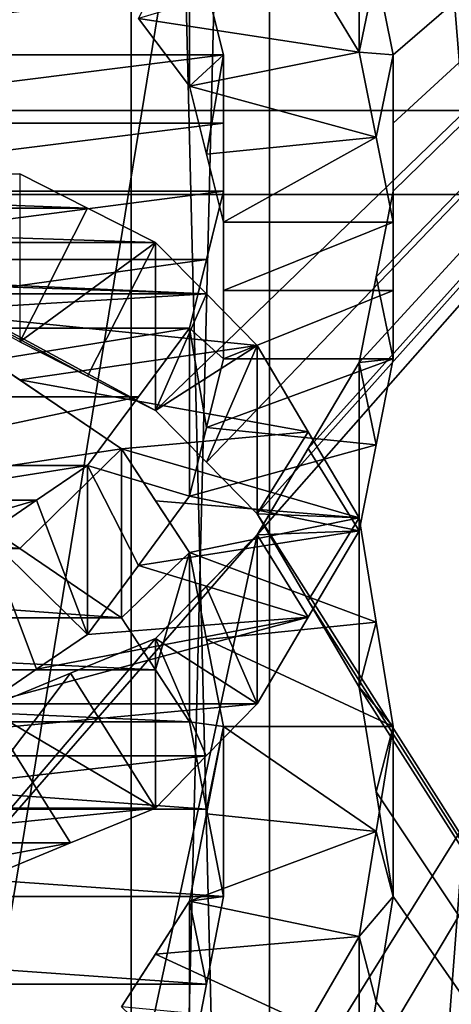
# Model space of a CAD drawing. Header units: millimetres. Extents: x -122 to 122, y -98 to 94.
# Tile 190 of 256: x -68.67 to -67.32, y 7.47 to 10.56. Entities that reach past the tile are written whole.
import ezdxf

# ---------------------------------------------------------------- set-up
doc = ezdxf.new("R2010")
doc.units = ezdxf.units.MM
doc.header["$LTSCALE"] = 26.699852
for name, color, linetype in [('1057', 7, 'CONTINUOUS'), ('1059', 7, 'CONTINUOUS'), ('1071', 7, 'CONTINUOUS'), ('1074', 7, 'CONTINUOUS'), ('1097', 7, 'CONTINUOUS'), ('1098', 7, 'CONTINUOUS'), ('2351', 7, 'CONTINUOUS'), ('2368', 7, 'CONTINUOUS'), ('2676', 7, 'CONTINUOUS'), ('2827', 7, 'CONTINUOUS'), ('2828', 7, 'CONTINUOUS'), ('2829', 7, 'CONTINUOUS'), ('2830', 7, 'CONTINUOUS'), ('2831', 7, 'CONTINUOUS'), ('2832', 7, 'CONTINUOUS'), ('2833', 7, 'CONTINUOUS'), ('2856', 7, 'CONTINUOUS'), ('2857', 7, 'CONTINUOUS'), ('2858', 7, 'CONTINUOUS'), ('2869', 7, 'CONTINUOUS'), ('2870', 7, 'CONTINUOUS'), ('2871', 7, 'CONTINUOUS'), ('2954', 7, 'CONTINUOUS'), ('2955', 7, 'CONTINUOUS'), ('3569', 7, 'CONTINUOUS'), ('3586', 7, 'CONTINUOUS'), ('3800', 7, 'CONTINUOUS'), ('3812', 7, 'CONTINUOUS'), ('3813', 7, 'CONTINUOUS'), ('3814', 7, 'CONTINUOUS'), ('3815', 7, 'CONTINUOUS'), ('3816', 7, 'CONTINUOUS'), ('3817', 7, 'CONTINUOUS'), ('4159', 7, 'CONTINUOUS'), ('4160', 7, 'CONTINUOUS'), ('4161', 7, 'CONTINUOUS'), ('4162', 7, 'CONTINUOUS'), ('4163', 7, 'CONTINUOUS'), ('4172', 7, 'CONTINUOUS'), ('4173', 7, 'CONTINUOUS'), ('4785', 7, 'CONTINUOUS'), ('4786', 7, 'CONTINUOUS'), ('4787', 7, 'CONTINUOUS'), ('4788', 7, 'CONTINUOUS'), ('5674', 7, 'CONTINUOUS'), ('5677', 7, 'CONTINUOUS'), ('967', 7, 'CONTINUOUS'), ('969', 7, 'CONTINUOUS')]:
    doc.layers.add(name, color=color, linetype=linetype)

msp = doc.modelspace()

# ---------------------------------------------------------------- linework, layer by layer
at = {"layer": '1057', "color": 250, "linetype": 'Continuous', "true_color": 0x323232}
for points in [[(-68.3207, 17.625, -30.5274), (-68.3207, 0, -35.25), (-78.9793, 17.625, -30.5274), (-68.3207, 17.625, -30.5274)], [(-78.9793, 17.625, -30.5274), (-68.3207, 0, -35.25), (-78.9793, 0, -35.25), (-78.9793, 17.625, -30.5274)]]:
    msp.add_3dface(points, dxfattribs=at)
at = {"layer": '1059', "color": 250, "linetype": 'Continuous', "true_color": 0x323232}
for points in [[(-68.3207, 0, 35.25), (-68.3207, 17.625, 30.5274), (-78.9793, 0, 35.25), (-68.3207, 0, 35.25)], [(-78.9793, 0, 35.25), (-68.3207, 17.625, 30.5274), (-78.9793, 17.625, 30.5274), (-78.9793, 0, 35.25)]]:
    msp.add_3dface(points, dxfattribs=at)
at = {"layer": '1071', "color": 250, "linetype": 'Continuous', "true_color": 0x323232}
for points in [[(-66.4443, 0, 38), (-66.4443, 19, 32.909), (-67.8877, 0, 35.5), (-66.4443, 0, 38)], [(-67.8877, 0, 35.5), (-66.4443, 19, 32.909), (-67.8877, 17.75, 30.7439), (-67.8877, 0, 35.5)]]:
    msp.add_3dface(points, dxfattribs=at)
at = {"layer": '1074', "color": 250, "linetype": 'Continuous', "true_color": 0x323232}
for points in [[(-66.4443, 19, -32.909), (-66.4443, 0, -38), (-67.8877, 17.75, -30.7439), (-66.4443, 19, -32.909)], [(-67.8877, 17.75, -30.7439), (-66.4443, 0, -38), (-67.8877, 0, -35.5), (-67.8877, 17.75, -30.7439)]]:
    msp.add_3dface(points, dxfattribs=at)
at = {"layer": '1097', "color": 250, "linetype": 'Continuous', "true_color": 0x323232}
for points in [[(-68.3207, 17.625, -30.5274), (-67.8877, 17.75, -30.7439), (-67.8877, 0, -35.5), (-68.3207, 17.625, -30.5274)], [(-68.3207, 0, -35.25), (-68.3207, 17.625, -30.5274), (-67.8877, 0, -35.5), (-68.3207, 0, -35.25)]]:
    msp.add_3dface(points, dxfattribs=at)
at = {"layer": '1098', "color": 250, "linetype": 'Continuous', "true_color": 0x323232}
for points in [[(-68.3207, 17.625, 30.5274), (-68.3207, 0, 35.25), (-67.8877, 17.75, 30.7439), (-68.3207, 17.625, 30.5274)], [(-68.3207, 0, 35.25), (-67.8877, 0, 35.5), (-67.8877, 17.75, 30.7439), (-68.3207, 0, 35.25)]]:
    msp.add_3dface(points, dxfattribs=at)
at = {"layer": '2351', "color": 250, "linetype": 'Continuous', "true_color": 0x323232}
for points in [[(-103.1595, 4.0619, 42.0543), (-103.1595, 21.125, 36.5896), (-36.8405, 4.0619, 42.0543), (-103.1595, 4.0619, 42.0543)], [(-36.8405, 4.0619, 42.0543), (-103.1595, 21.125, 36.5896), (-36.8405, 21.125, 36.5896), (-36.8405, 4.0619, 42.0543)]]:
    msp.add_3dface(points, dxfattribs=at)
at = {"layer": '2368', "color": 250, "linetype": 'Continuous', "true_color": 0x323232}
for points in [[(-63.7701, 13.6709, 46.2728), (-68.5638, 5.9685, 47.8794), (-69.0957, 4.7254, 48.018), (-63.7701, 13.6709, 46.2728)], [(-68.2447, 4.7254, 48.018), (-63.7701, 13.6709, 46.2728), (-69.0957, 4.7254, 48.018), (-68.2447, 4.7254, 48.018)], [(-63.7701, 13.6709, 46.2728), (-67.9255, 8.9469, 47.4132), (-68.5638, 5.9685, 47.8794), (-63.7701, 13.6709, 46.2728)], [(-67.8714, 4.3824, 48.0506), (-63.7701, 13.6709, 46.2728), (-68.2447, 4.7254, 48.018), (-67.8714, 4.3824, 48.0506)], [(-67.9255, 8.9469, 47.4132), (-63.7701, 13.6709, 46.2728), (-67.7662, 9.2173, 47.3614), (-67.9255, 8.9469, 47.4132)], [(-67.5, 4.0399, 48.0806), (-63.7701, 13.6709, 46.2728), (-67.8714, 4.3824, 48.0506), (-67.5, 4.0399, 48.0806)], [(-67.7662, 9.2173, 47.3614), (-63.7701, 13.6709, 46.2728), (-67.6064, 9.4876, 47.308), (-67.7662, 9.2173, 47.3614)], [(-67.6064, 9.4876, 47.308), (-63.7701, 13.6709, 46.2728), (-67.5532, 9.7564, 47.2533), (-67.6064, 9.4876, 47.308)], [(-67.5532, 9.7564, 47.2533), (-63.7701, 13.6709, 46.2728), (-67.5, 10.025, 47.1971), (-67.5532, 9.7564, 47.2533)], [(-67.5, 10.4525, 47.1042), (-63.7701, 13.6709, 46.2728), (-67.5531, 10.7184, 47.0444), (-67.5, 10.4525, 47.1042)], [(-63.7701, 2.4568, 48.1874), (-63.7701, 13.6709, 46.2728), (-67.5, 3.3488, 48.1336), (-63.7701, 2.4568, 48.1874)], [(-67.5, 10.025, 47.1971), (-63.7701, 13.6709, 46.2728), (-67.5, 10.2388, 47.1511), (-67.5, 10.025, 47.1971)], [(-67.5, 10.2388, 47.1511), (-63.7701, 13.6709, 46.2728), (-67.5, 10.4525, 47.1042), (-67.5, 10.2388, 47.1511)], [(-67.5, 3.3488, 48.1336), (-63.7701, 13.6709, 46.2728), (-67.5, 3.6944, 48.1084), (-67.5, 3.3488, 48.1336)], [(-67.5, 3.6944, 48.1084), (-63.7701, 13.6709, 46.2728), (-67.5, 4.0399, 48.0806), (-67.5, 3.6944, 48.1084)], [(-69.6809, 10.6653, 47.0565), (-69.734, 10.4525, 47.1042), (-68.0851, 10.6653, 47.0565), (-69.6809, 10.6653, 47.0565)], [(-68.0851, 10.6653, 47.0565), (-69.734, 10.4525, 47.1042), (-68.0319, 10.4525, 47.1042), (-68.0851, 10.6653, 47.0565)], [(-69.734, 10.4525, 47.1042), (-69.734, 10.2388, 47.1511), (-68.0319, 10.4525, 47.1042), (-69.734, 10.4525, 47.1042)], [(-68.0319, 10.4525, 47.1042), (-69.734, 10.2388, 47.1511), (-68.0319, 10.2388, 47.1511), (-68.0319, 10.4525, 47.1042)], [(-69.734, 10.025, 47.1971), (-68.0319, 10.025, 47.1971), (-68.0319, 10.2388, 47.1511), (-69.734, 10.025, 47.1971)], [(-69.734, 10.2388, 47.1511), (-69.734, 10.025, 47.1971), (-68.0319, 10.2388, 47.1511), (-69.734, 10.2388, 47.1511)], [(-69.6808, 9.8102, 47.2422), (-68.0319, 10.025, 47.1971), (-69.734, 10.025, 47.1971), (-69.6808, 9.8102, 47.2422)], [(-68.0851, 9.8102, 47.2422), (-68.0319, 10.025, 47.1971), (-69.6808, 9.8102, 47.2422), (-68.0851, 9.8102, 47.2422)], [(-69.6277, 9.5953, 47.2863), (-68.0851, 9.8102, 47.2422), (-69.6808, 9.8102, 47.2422), (-69.6277, 9.5953, 47.2863)], [(-68.1383, 9.5953, 47.2863), (-68.0851, 9.8102, 47.2422), (-69.6277, 9.5953, 47.2863), (-68.1383, 9.5953, 47.2863)], [(-69.4679, 9.3795, 47.3296), (-68.1383, 9.5953, 47.2863), (-69.6277, 9.5953, 47.2863), (-69.4679, 9.3795, 47.3296)], [(-68.298, 9.3795, 47.3296), (-68.1383, 9.5953, 47.2863), (-69.4679, 9.3795, 47.3296), (-68.298, 9.3795, 47.3296)], [(-69.3085, 9.1636, 47.3718), (-68.298, 9.3795, 47.3296), (-69.4679, 9.3795, 47.3296), (-69.3085, 9.1636, 47.3718)], [(-68.4574, 9.1636, 47.3718), (-68.298, 9.3795, 47.3296), (-69.3085, 9.1636, 47.3718), (-68.4574, 9.1636, 47.3718)], [(-69.1489, 9.0553, 47.3927), (-68.4574, 9.1636, 47.3718), (-69.3085, 9.1636, 47.3718), (-69.1489, 9.0553, 47.3927)], [(-68.6171, 9.0553, 47.3927), (-68.4574, 9.1636, 47.3718), (-69.1489, 9.0553, 47.3927), (-68.6171, 9.0553, 47.3927)], [(-68.9894, 8.9469, 47.4132), (-68.6171, 9.0553, 47.3927), (-69.1489, 9.0553, 47.3927), (-68.9894, 8.9469, 47.4132)], [(-68.7766, 8.9469, 47.4132), (-68.6171, 9.0553, 47.3927), (-68.9894, 8.9469, 47.4132), (-68.7766, 8.9469, 47.4132)], [(-67.9255, 8.9469, 47.4132), (-68.2447, 8.6209, 47.4736), (-69.888, 6.6918, 47.7837), (-67.9255, 8.9469, 47.4132)], [(-68.5638, 5.9685, 47.8794), (-67.9255, 8.9469, 47.4132), (-69.888, 6.6918, 47.7837), (-68.5638, 5.9685, 47.8794)], [(-68.0853, 8.7839, 47.4437), (-68.2447, 8.6209, 47.4736), (-67.9255, 8.9469, 47.4132), (-68.0853, 8.7839, 47.4437)], [(-68.2447, 8.6209, 47.4736), (-68.5108, 8.512, 47.4933), (-69.888, 6.6918, 47.7837), (-68.2447, 8.6209, 47.4736)], [(-68.7766, 8.4029, 47.5127), (-69.888, 6.6918, 47.7837), (-68.5108, 8.512, 47.4933), (-68.7766, 8.4029, 47.5127)]]:
    msp.add_3dface(points, dxfattribs=at)
at = {"layer": '2676', "color": 250, "linetype": 'Continuous', "true_color": 0x323232}
for points in [[(-67.6064, 10.4611, 46.0774), (-67.7658, 10.7262, 46.0164), (-68.2977, 10.5671, 46.0532), (-67.6064, 10.4611, 46.0774)], [(-67.6064, 10.4611, 46.0774), (-68.2977, 10.5671, 46.0532), (-68.1383, 10.3547, 46.1014), (-67.6064, 10.4611, 46.0774)], [(-67.5531, 10.1945, 46.1371), (-67.6064, 10.4611, 46.0774), (-68.1383, 10.3547, 46.1014), (-67.5531, 10.1945, 46.1371)], [(-67.5531, 10.1945, 46.1371), (-68.1383, 10.3547, 46.1014), (-68.0851, 10.1413, 46.1489), (-67.5531, 10.1945, 46.1371)], [(-67.5531, 10.1945, 46.1371), (-68.0851, 10.1413, 46.1489), (-68.0319, 9.9277, 46.1953), (-67.5531, 10.1945, 46.1371)], [(-67.5, 9.9277, 46.1953), (-67.5531, 10.1945, 46.1371), (-68.0319, 9.9277, 46.1953), (-67.5, 9.9277, 46.1953)], [(-67.5, 9.7133, 46.2408), (-67.5, 9.9277, 46.1953), (-68.0319, 9.7133, 46.2408), (-67.5, 9.7133, 46.2408)], [(-67.5, 9.9277, 46.1953), (-68.0319, 9.9277, 46.1953), (-68.0319, 9.7133, 46.2408), (-67.5, 9.9277, 46.1953)], [(-67.5, 9.4986, 46.2854), (-67.5, 9.7133, 46.2408), (-68.0319, 9.4986, 46.2854), (-67.5, 9.4986, 46.2854)], [(-68.0319, 9.4986, 46.2854), (-67.5, 9.7133, 46.2408), (-68.0319, 9.7133, 46.2408), (-68.0319, 9.4986, 46.2854)], [(-67.5532, 9.2291, 46.3399), (-67.5, 9.4986, 46.2854), (-68.0852, 9.2831, 46.3291), (-67.5532, 9.2291, 46.3399)], [(-67.5, 9.4986, 46.2854), (-68.0319, 9.4986, 46.2854), (-68.0852, 9.2831, 46.3291), (-67.5, 9.4986, 46.2854)], [(-67.5532, 9.2291, 46.3399), (-68.0852, 9.2831, 46.3291), (-68.1383, 9.0674, 46.3718), (-67.5532, 9.2291, 46.3399)], [(-67.6064, 8.9592, 46.3928), (-67.5532, 9.2291, 46.3399), (-68.1383, 9.0674, 46.3718), (-67.6064, 8.9592, 46.3928)], [(-67.6064, 8.9592, 46.3928), (-68.1383, 9.0674, 46.3718), (-68.2981, 8.8507, 46.4137), (-67.6064, 8.9592, 46.3928)], [(-67.7662, 8.6879, 46.4444), (-67.6064, 8.9592, 46.3928), (-68.2981, 8.8507, 46.4137), (-67.7662, 8.6879, 46.4444)], [(-67.7662, 8.6879, 46.4444), (-68.2981, 8.8507, 46.4137), (-68.4574, 8.634, 46.4545), (-67.7662, 8.6879, 46.4444)], [(-67.9255, 8.4164, 46.4944), (-67.7662, 8.6879, 46.4444), (-68.7766, 8.4164, 46.4944), (-67.9255, 8.4164, 46.4944)], [(-67.7662, 8.6879, 46.4444), (-68.6171, 8.5252, 46.4745), (-68.7766, 8.4164, 46.4944), (-67.7662, 8.6879, 46.4444)], [(-67.7662, 8.6879, 46.4444), (-68.4574, 8.634, 46.4545), (-68.6171, 8.5252, 46.4745), (-67.7662, 8.6879, 46.4444)], [(-69.6807, 8.2528, 46.5237), (-68.0853, 8.2528, 46.5237), (-67.9255, 8.4164, 46.4944), (-69.6807, 8.2528, 46.5237)], [(-69.6807, 8.2528, 46.5237), (-67.9255, 8.4164, 46.4944), (-68.7766, 8.4164, 46.4944), (-69.6807, 8.2528, 46.5237)], [(-69.6807, 8.2528, 46.5237), (-69.5213, 8.0891, 46.5524), (-68.0853, 8.2528, 46.5237), (-69.6807, 8.2528, 46.5237)], [(-69.5213, 8.0891, 46.5524), (-68.2447, 8.0891, 46.5524), (-68.0853, 8.2528, 46.5237), (-69.5213, 8.0891, 46.5524)], [(-69.5213, 8.0891, 46.5524), (-69.3084, 7.9797, 46.5713), (-68.2447, 8.0891, 46.5524), (-69.5213, 8.0891, 46.5524)], [(-69.3084, 7.9797, 46.5713), (-68.5108, 7.9797, 46.5713), (-68.2447, 8.0891, 46.5524), (-69.3084, 7.9797, 46.5713)], [(-69.3084, 7.9797, 46.5713), (-69.0957, 7.8702, 46.5899), (-68.5108, 7.9797, 46.5713), (-69.3084, 7.9797, 46.5713)], [(-69.0957, 7.8702, 46.5899), (-68.7766, 7.8702, 46.5899), (-68.5108, 7.9797, 46.5713), (-69.0957, 7.8702, 46.5899)]]:
    msp.add_3dface(points, dxfattribs=at)
at = {"layer": '2827', "color": 250, "linetype": 'Continuous', "true_color": 0x323232}
for points in [[(-68.5108, 8.512, 47.4933), (-68.2447, 8.6209, 47.4736), (-68.2447, 8.0891, 46.5524), (-68.5108, 8.512, 47.4933)], [(-68.7766, 8.4029, 47.5127), (-68.5108, 8.512, 47.4933), (-68.2447, 8.0891, 46.5524), (-68.7766, 8.4029, 47.5127)], [(-68.7766, 7.8702, 46.5899), (-68.7766, 8.4029, 47.5127), (-68.5108, 7.9797, 46.5713), (-68.7766, 7.8702, 46.5899)], [(-68.5108, 7.9797, 46.5713), (-68.7766, 8.4029, 47.5127), (-68.2447, 8.0891, 46.5524), (-68.5108, 7.9797, 46.5713)]]:
    msp.add_3dface(points, dxfattribs=at)
at = {"layer": '2828', "color": 250, "linetype": 'Continuous', "true_color": 0x323232}
for points in [[(-68.0853, 8.7839, 47.4437), (-67.9255, 8.9469, 47.4132), (-67.9255, 8.4164, 46.4944), (-68.0853, 8.7839, 47.4437)], [(-68.2447, 8.6209, 47.4736), (-68.0853, 8.7839, 47.4437), (-67.9255, 8.4164, 46.4944), (-68.2447, 8.6209, 47.4736)], [(-68.2447, 8.0891, 46.5524), (-68.2447, 8.6209, 47.4736), (-68.0853, 8.2528, 46.5237), (-68.2447, 8.0891, 46.5524)], [(-68.0853, 8.2528, 46.5237), (-68.2447, 8.6209, 47.4736), (-67.9255, 8.4164, 46.4944), (-68.0853, 8.2528, 46.5237)]]:
    msp.add_3dface(points, dxfattribs=at)
at = {"layer": '2829', "color": 250, "linetype": 'Continuous', "true_color": 0x323232}
for points in [[(-67.7662, 9.2173, 47.3614), (-67.6064, 9.4876, 47.308), (-67.6064, 8.9592, 46.3928), (-67.7662, 9.2173, 47.3614)], [(-67.9255, 8.9469, 47.4132), (-67.7662, 9.2173, 47.3614), (-67.6064, 8.9592, 46.3928), (-67.9255, 8.9469, 47.4132)], [(-67.7662, 8.6879, 46.4444), (-67.9255, 8.9469, 47.4132), (-67.6064, 8.9592, 46.3928), (-67.7662, 8.6879, 46.4444)], [(-67.9255, 8.4164, 46.4944), (-67.9255, 8.9469, 47.4132), (-67.7662, 8.6879, 46.4444), (-67.9255, 8.4164, 46.4944)]]:
    msp.add_3dface(points, dxfattribs=at)
at = {"layer": '2830', "color": 250, "linetype": 'Continuous', "true_color": 0x323232}
for points in [[(-67.5532, 9.7564, 47.2533), (-67.5, 10.025, 47.1971), (-67.5, 9.4986, 46.2854), (-67.5532, 9.7564, 47.2533)], [(-67.6064, 9.4876, 47.308), (-67.5532, 9.7564, 47.2533), (-67.5, 9.4986, 46.2854), (-67.6064, 9.4876, 47.308)], [(-67.5532, 9.2291, 46.3399), (-67.6064, 9.4876, 47.308), (-67.5, 9.4986, 46.2854), (-67.5532, 9.2291, 46.3399)], [(-67.6064, 8.9592, 46.3928), (-67.6064, 9.4876, 47.308), (-67.5532, 9.2291, 46.3399), (-67.6064, 8.9592, 46.3928)]]:
    msp.add_3dface(points, dxfattribs=at)
at = {"layer": '2831', "color": 250, "linetype": 'Continuous', "true_color": 0x323232}
for points in [[(-67.5, 10.2388, 47.1511), (-67.5, 10.4525, 47.1042), (-67.5, 9.9277, 46.1953), (-67.5, 10.2388, 47.1511)], [(-67.5, 10.025, 47.1971), (-67.5, 10.2388, 47.1511), (-67.5, 9.9277, 46.1953), (-67.5, 10.025, 47.1971)], [(-67.5, 9.4986, 46.2854), (-67.5, 10.025, 47.1971), (-67.5, 9.7133, 46.2408), (-67.5, 9.4986, 46.2854)], [(-67.5, 9.7133, 46.2408), (-67.5, 10.025, 47.1971), (-67.5, 9.9277, 46.1953), (-67.5, 9.7133, 46.2408)]]:
    msp.add_3dface(points, dxfattribs=at)
at = {"layer": '2832', "color": 250, "linetype": 'Continuous', "true_color": 0x323232}
for points in [[(-67.5531, 10.7184, 47.0444), (-67.6064, 10.984, 46.9831), (-67.6064, 10.4611, 46.0774), (-67.5531, 10.7184, 47.0444)], [(-67.5, 10.4525, 47.1042), (-67.5531, 10.7184, 47.0444), (-67.6064, 10.4611, 46.0774), (-67.5, 10.4525, 47.1042)], [(-67.5531, 10.1945, 46.1371), (-67.5, 10.4525, 47.1042), (-67.6064, 10.4611, 46.0774), (-67.5531, 10.1945, 46.1371)], [(-67.5, 9.9277, 46.1953), (-67.5, 10.4525, 47.1042), (-67.5531, 10.1945, 46.1371), (-67.5, 9.9277, 46.1953)]]:
    msp.add_3dface(points, dxfattribs=at)
at = {"layer": '2833', "color": 250, "linetype": 'Continuous', "true_color": 0x323232}
msp.add_3dface([(-67.6064, 10.4611, 46.0774), (-67.6064, 10.984, 46.9831), (-67.7658, 10.7262, 46.0164), (-67.6064, 10.4611, 46.0774)], dxfattribs=at)
at = {"layer": '2856', "color": 250, "linetype": 'Continuous', "true_color": 0x323232}
for points in [[(-68.0319, 10.025, 47.1971), (-68.0851, 9.8102, 47.2422), (-68.1383, 9.5953, 47.2863), (-68.0319, 10.025, 47.1971)], [(-68.0319, 10.025, 47.1971), (-68.1383, 9.5953, 47.2863), (-68.0319, 9.4986, 46.2854), (-68.0319, 10.025, 47.1971)], [(-68.0319, 9.4986, 46.2854), (-68.1383, 9.5953, 47.2863), (-68.0852, 9.2831, 46.3291), (-68.0319, 9.4986, 46.2854)], [(-68.0852, 9.2831, 46.3291), (-68.1383, 9.5953, 47.2863), (-68.1383, 9.0674, 46.3718), (-68.0852, 9.2831, 46.3291)]]:
    msp.add_3dface(points, dxfattribs=at)
at = {"layer": '2857', "color": 250, "linetype": 'Continuous', "true_color": 0x323232}
for points in [[(-68.1383, 9.5953, 47.2863), (-68.298, 9.3795, 47.3296), (-68.4574, 9.1636, 47.3718), (-68.1383, 9.5953, 47.2863)], [(-68.1383, 9.5953, 47.2863), (-68.4574, 9.1636, 47.3718), (-68.1383, 9.0674, 46.3718), (-68.1383, 9.5953, 47.2863)], [(-68.1383, 9.0674, 46.3718), (-68.4574, 9.1636, 47.3718), (-68.2981, 8.8507, 46.4137), (-68.1383, 9.0674, 46.3718)], [(-68.2981, 8.8507, 46.4137), (-68.4574, 9.1636, 47.3718), (-68.4574, 8.634, 46.4545), (-68.2981, 8.8507, 46.4137)]]:
    msp.add_3dface(points, dxfattribs=at)
at = {"layer": '2858', "color": 250, "linetype": 'Continuous', "true_color": 0x323232}
for points in [[(-68.4574, 9.1636, 47.3718), (-68.6171, 9.0553, 47.3927), (-68.4574, 8.634, 46.4545), (-68.4574, 9.1636, 47.3718)], [(-68.7766, 8.9469, 47.4132), (-68.4574, 8.634, 46.4545), (-68.6171, 9.0553, 47.3927), (-68.7766, 8.9469, 47.4132)], [(-68.4574, 8.634, 46.4545), (-68.7766, 8.9469, 47.4132), (-68.6171, 8.5252, 46.4745), (-68.4574, 8.634, 46.4545)], [(-68.6171, 8.5252, 46.4745), (-68.7766, 8.9469, 47.4132), (-68.7766, 8.4164, 46.4944), (-68.6171, 8.5252, 46.4745)]]:
    msp.add_3dface(points, dxfattribs=at)
at = {"layer": '2869', "color": 250, "linetype": 'Continuous', "true_color": 0x323232}
msp.add_3dface([(-68.2977, 10.5671, 46.0532), (-68.1383, 10.8779, 47.0078), (-68.1383, 10.3547, 46.1014), (-68.2977, 10.5671, 46.0532)], dxfattribs=at)
at = {"layer": '2870', "color": 250, "linetype": 'Continuous', "true_color": 0x323232}
for points in [[(-68.1383, 10.8779, 47.0078), (-68.0851, 10.6653, 47.0565), (-68.0319, 10.4525, 47.1042), (-68.1383, 10.8779, 47.0078)], [(-68.1383, 10.8779, 47.0078), (-68.0319, 10.4525, 47.1042), (-68.1383, 10.3547, 46.1014), (-68.1383, 10.8779, 47.0078)], [(-68.1383, 10.3547, 46.1014), (-68.0319, 10.4525, 47.1042), (-68.0851, 10.1413, 46.1489), (-68.1383, 10.3547, 46.1014)], [(-68.0851, 10.1413, 46.1489), (-68.0319, 10.4525, 47.1042), (-68.0319, 9.9277, 46.1953), (-68.0851, 10.1413, 46.1489)]]:
    msp.add_3dface(points, dxfattribs=at)
at = {"layer": '2871', "color": 250, "linetype": 'Continuous', "true_color": 0x323232}
for points in [[(-68.0319, 10.025, 47.1971), (-68.0319, 10.4525, 47.1042), (-68.0319, 10.2388, 47.1511), (-68.0319, 10.025, 47.1971)], [(-68.0319, 10.4525, 47.1042), (-68.0319, 10.025, 47.1971), (-68.0319, 9.9277, 46.1953), (-68.0319, 10.4525, 47.1042)], [(-68.0319, 10.025, 47.1971), (-68.0319, 9.4986, 46.2854), (-68.0319, 9.7133, 46.2408), (-68.0319, 10.025, 47.1971)], [(-68.0319, 9.9277, 46.1953), (-68.0319, 10.025, 47.1971), (-68.0319, 9.7133, 46.2408), (-68.0319, 9.9277, 46.1953)]]:
    msp.add_3dface(points, dxfattribs=at)
at = {"layer": '2954', "color": 250, "linetype": 'Continuous', "true_color": 0x323232}
for points in [[(-31.5, 14.6011, 44.9374), (-108.5, -4.939, 46.9912), (-31.5, -4.939, 46.9912), (-31.5, 14.6011, 44.9374)], [(-108.5, 14.6011, 44.9374), (-108.5, -4.939, 46.9912), (-31.5, 14.6011, 44.9374), (-108.5, 14.6011, 44.9374)]]:
    msp.add_3dface(points, dxfattribs=at)
at = {"layer": '2955', "color": 250, "linetype": 'Continuous', "true_color": 0x323232}
for points in [[(-108.5, 15.2191, 46.8395), (-108.5, -5.148, 48.9802), (-31.5, 15.2191, 46.8395), (-108.5, 15.2191, 46.8395)], [(-31.5, 15.2191, 46.8395), (-108.5, -5.148, 48.9802), (-31.5, -5.148, 48.9802), (-31.5, 15.2191, 46.8395)]]:
    msp.add_3dface(points, dxfattribs=at)
at = {"layer": '3569', "color": 250, "linetype": 'Continuous', "true_color": 0x323232}
for points in [[(-103.1595, 21.125, -36.5896), (-103.1595, 4.0619, -42.0543), (-36.8405, 21.125, -36.5896), (-103.1595, 21.125, -36.5896)], [(-36.8405, 21.125, -36.5896), (-103.1595, 4.0619, -42.0543), (-36.8405, 4.0619, -42.0543), (-36.8405, 21.125, -36.5896)]]:
    msp.add_3dface(points, dxfattribs=at)
at = {"layer": '3586', "color": 250, "linetype": 'Continuous', "true_color": 0x323232}
for points in [[(-76.2299, 13.6709, -46.2728), (-63.7701, 13.6709, -46.2728), (-68.2447, 9.3366, -47.3381), (-76.2299, 13.6709, -46.2728)], [(-68.6702, 9.5523, -47.295), (-76.2299, 13.6709, -46.2728), (-68.4573, 9.4444, -47.3167), (-68.6702, 9.5523, -47.295)], [(-68.4573, 9.4444, -47.3167), (-76.2299, 13.6709, -46.2728), (-68.2447, 9.3366, -47.3381), (-68.4573, 9.4444, -47.3167)], [(-68.2447, 9.3366, -47.3381), (-63.7701, 13.6709, -46.2728), (-68.085, 9.1743, -47.3698), (-68.2447, 9.3366, -47.3381)], [(-68.085, 9.1743, -47.3698), (-63.7701, 13.6709, -46.2728), (-67.9255, 9.012, -47.4009), (-68.085, 9.1743, -47.3698)], [(-63.7701, 13.6709, -46.2728), (-63.7701, 2.4568, -48.1874), (-67.9255, 9.012, -47.4009), (-63.7701, 13.6709, -46.2728)], [(-71.0106, 9.1203, -47.3802), (-68.6699, 8.9033, -47.4214), (-71.3301, 8.9033, -47.4214), (-71.0106, 9.1203, -47.3802)], [(-68.9894, 9.1203, -47.3802), (-68.6699, 8.9033, -47.4214), (-71.0106, 9.1203, -47.3802), (-68.9894, 9.1203, -47.3802)], [(-67.9255, 9.012, -47.4009), (-63.7701, 2.4568, -48.1874), (-67.7657, 8.7403, -47.4518), (-67.9255, 9.012, -47.4009)], [(-71.3301, 8.9033, -47.4214), (-68.3511, 8.6862, -47.4617), (-71.6489, 8.6862, -47.4617), (-71.3301, 8.9033, -47.4214)], [(-68.6699, 8.9033, -47.4214), (-68.3511, 8.6862, -47.4617), (-71.3301, 8.9033, -47.4214), (-68.6699, 8.9033, -47.4214)], [(-67.7657, 8.7403, -47.4518), (-63.7701, 2.4568, -48.1874), (-67.6064, 8.4684, -47.501), (-67.7657, 8.7403, -47.4518)], [(-71.6489, 8.6862, -47.4617), (-68.2446, 8.5228, -47.4913), (-71.7554, 8.5228, -47.4913), (-71.6489, 8.6862, -47.4617)], [(-68.3511, 8.6862, -47.4617), (-68.2446, 8.5228, -47.4913), (-71.6489, 8.6862, -47.4617), (-68.3511, 8.6862, -47.4617)], [(-71.7554, 8.5228, -47.4913), (-68.1383, 8.3593, -47.5204), (-71.8617, 8.3593, -47.5204), (-71.7554, 8.5228, -47.4913)], [(-68.2446, 8.5228, -47.4913), (-68.1383, 8.3593, -47.5204), (-71.7554, 8.5228, -47.4913), (-68.2446, 8.5228, -47.4913)], [(-67.6064, 8.4684, -47.501), (-63.7701, 2.4568, -48.1874), (-67.5531, 8.1402, -47.5584), (-67.6064, 8.4684, -47.501)], [(-71.8617, 8.3593, -47.5204), (-68.085, 8.0856, -47.5677), (-71.915, 8.0856, -47.5677), (-71.8617, 8.3593, -47.5204)], [(-68.1383, 8.3593, -47.5204), (-68.085, 8.0856, -47.5677), (-71.8617, 8.3593, -47.5204), (-68.1383, 8.3593, -47.5204)], [(-67.5531, 8.1402, -47.5584), (-63.7701, 2.4568, -48.1874), (-67.5, 7.8116, -47.6135), (-67.5531, 8.1402, -47.5584)], [(-71.915, 8.0856, -47.5677), (-68.0319, 7.8116, -47.6135), (-71.9681, 7.8116, -47.6135), (-71.915, 8.0856, -47.5677)], [(-68.085, 8.0856, -47.5677), (-68.0319, 7.8116, -47.6135), (-71.915, 8.0856, -47.5677), (-68.085, 8.0856, -47.5677)], [(-68.0319, 7.8116, -47.6135), (-68.0852, 7.5362, -47.6578), (-71.9681, 7.8116, -47.6135), (-68.0319, 7.8116, -47.6135)], [(-71.9681, 7.8116, -47.6135), (-68.0852, 7.5362, -47.6578), (-71.9148, 7.5362, -47.6578), (-71.9681, 7.8116, -47.6135)], [(-67.5, 7.8116, -47.6135), (-63.7701, 2.4568, -48.1874), (-67.5533, 7.4809, -47.6665), (-67.5, 7.8116, -47.6135)], [(-68.0852, 7.5362, -47.6578), (-68.1383, 7.2605, -47.7006), (-71.9148, 7.5362, -47.6578), (-68.0852, 7.5362, -47.6578)], [(-71.9148, 7.5362, -47.6578), (-68.1383, 7.2605, -47.7006), (-71.8617, 7.2605, -47.7006), (-71.9148, 7.5362, -47.6578)], [(-67.5533, 7.4809, -47.6665), (-63.7701, 2.4568, -48.1874), (-67.6064, 7.1499, -47.7173), (-67.5533, 7.4809, -47.6665)]]:
    msp.add_3dface(points, dxfattribs=at)
at = {"layer": '3800', "color": 250, "linetype": 'Continuous', "true_color": 0x323232}
for points in [[(-71.3298, 10.0792, -48.2076), (-68.4573, 9.9717, -48.2299), (-71.5427, 9.9717, -48.2299), (-71.3298, 10.0792, -48.2076)], [(-68.6702, 10.0792, -48.2076), (-68.4573, 9.9717, -48.2299), (-71.3298, 10.0792, -48.2076), (-68.6702, 10.0792, -48.2076)], [(-71.5427, 9.9717, -48.2299), (-68.2447, 9.8642, -48.252), (-71.7553, 9.8642, -48.252), (-71.5427, 9.9717, -48.2299)], [(-68.4573, 9.9717, -48.2299), (-68.2447, 9.8642, -48.252), (-71.5427, 9.9717, -48.2299), (-68.4573, 9.9717, -48.2299)], [(-68.2447, 9.8642, -48.252), (-68.085, 9.7026, -48.2848), (-71.7553, 9.8642, -48.252), (-68.2447, 9.8642, -48.252)], [(-71.7553, 9.8642, -48.252), (-68.085, 9.7026, -48.2848), (-69.6277, 9.7566, -48.2739), (-71.7553, 9.8642, -48.252)], [(-69.6277, 9.7566, -48.2739), (-68.085, 9.7026, -48.2848), (-69.3084, 9.7027, -48.2848), (-69.6277, 9.7566, -48.2739)], [(-69.3084, 9.7027, -48.2848), (-68.085, 9.7026, -48.2848), (-68.9894, 9.6488, -48.2956), (-69.3084, 9.7027, -48.2848)], [(-68.085, 9.7026, -48.2848), (-67.9255, 9.5409, -48.317), (-68.9894, 9.6488, -48.2956), (-68.085, 9.7026, -48.2848)], [(-68.9894, 9.6488, -48.2956), (-67.9255, 9.5409, -48.317), (-68.6699, 9.4327, -48.3383), (-68.9894, 9.6488, -48.2956)], [(-67.9255, 9.5409, -48.317), (-67.7658, 9.2702, -48.3697), (-68.6699, 9.4327, -48.3383), (-67.9255, 9.5409, -48.317)], [(-68.6699, 9.4327, -48.3383), (-67.7658, 9.2702, -48.3697), (-68.3511, 9.2164, -48.38), (-68.6699, 9.4327, -48.3383)], [(-67.7658, 9.2702, -48.3697), (-67.6064, 8.9994, -48.4208), (-68.3511, 9.2164, -48.38), (-67.7658, 9.2702, -48.3697)], [(-68.3511, 9.2164, -48.38), (-67.6064, 8.9994, -48.4208), (-68.2446, 9.0536, -48.4107), (-68.3511, 9.2164, -48.38)], [(-68.2446, 9.0536, -48.4107), (-67.6064, 8.9994, -48.4208), (-68.1383, 8.8907, -48.4409), (-68.2446, 9.0536, -48.4107)], [(-67.6064, 8.9994, -48.4208), (-67.5531, 8.6725, -48.4804), (-68.1383, 8.8907, -48.4409), (-67.6064, 8.9994, -48.4208)], [(-68.1383, 8.8907, -48.4409), (-67.5531, 8.6725, -48.4804), (-68.085, 8.6181, -48.4901), (-68.1383, 8.8907, -48.4409)], [(-67.5531, 8.6725, -48.4804), (-67.5, 8.3453, -48.5378), (-68.085, 8.6181, -48.4901), (-67.5531, 8.6725, -48.4804)], [(-68.085, 8.6181, -48.4901), (-67.5, 8.3453, -48.5378), (-68.0319, 8.3453, -48.5378), (-68.085, 8.6181, -48.4901)], [(-68.0319, 8.3453, -48.5378), (-67.5533, 8.016, -48.5933), (-68.0852, 8.071, -48.5842), (-68.0319, 8.3453, -48.5378)], [(-67.5, 8.3453, -48.5378), (-67.5533, 8.016, -48.5933), (-68.0319, 8.3453, -48.5378), (-67.5, 8.3453, -48.5378)], [(-68.0852, 8.071, -48.5842), (-67.5533, 8.016, -48.5933), (-68.1383, 7.7965, -48.629), (-68.0852, 8.071, -48.5842)], [(-67.5533, 8.016, -48.5933), (-67.6064, 7.6864, -48.6465), (-68.1383, 7.7965, -48.629), (-67.5533, 8.016, -48.5933)], [(-68.1383, 7.7965, -48.629), (-67.6064, 7.6864, -48.6465), (-68.2448, 7.6311, -48.6552), (-68.1383, 7.7965, -48.629)], [(-67.6064, 7.6864, -48.6465), (-67.7662, 7.41, -48.6894), (-68.2448, 7.6311, -48.6552), (-67.6064, 7.6864, -48.6465)], [(-68.2448, 7.6311, -48.6552), (-67.7662, 7.41, -48.6894), (-68.3511, 7.4656, -48.6809), (-68.2448, 7.6311, -48.6552)]]:
    msp.add_3dface(points, dxfattribs=at)
at = {"layer": '3812', "color": 250, "linetype": 'Continuous', "true_color": 0x323232}
msp.add_3dface([(-67.6064, 7.1499, -47.7173), (-67.7662, 7.41, -48.6894), (-67.6064, 7.6864, -48.6465), (-67.6064, 7.1499, -47.7173)], dxfattribs=at)
at = {"layer": '3813', "color": 250, "linetype": 'Continuous', "true_color": 0x323232}
for points in [[(-67.5, 7.8116, -47.6135), (-67.5533, 8.016, -48.5933), (-67.5, 8.3453, -48.5378), (-67.5, 7.8116, -47.6135)], [(-67.5, 7.8116, -47.6135), (-67.6064, 7.6864, -48.6465), (-67.5533, 8.016, -48.5933), (-67.5, 7.8116, -47.6135)], [(-67.5, 7.8116, -47.6135), (-67.5533, 7.4809, -47.6665), (-67.6064, 7.6864, -48.6465), (-67.5, 7.8116, -47.6135)], [(-67.5533, 7.4809, -47.6665), (-67.6064, 7.1499, -47.7173), (-67.6064, 7.6864, -48.6465), (-67.5533, 7.4809, -47.6665)]]:
    msp.add_3dface(points, dxfattribs=at)
at = {"layer": '3814', "color": 250, "linetype": 'Continuous', "true_color": 0x323232}
for points in [[(-67.6064, 8.4684, -47.501), (-67.5531, 8.6725, -48.4804), (-67.6064, 8.9994, -48.4208), (-67.6064, 8.4684, -47.501)], [(-67.6064, 8.4684, -47.501), (-67.5, 8.3453, -48.5378), (-67.5531, 8.6725, -48.4804), (-67.6064, 8.4684, -47.501)], [(-67.6064, 8.4684, -47.501), (-67.5531, 8.1402, -47.5584), (-67.5, 8.3453, -48.5378), (-67.6064, 8.4684, -47.501)], [(-67.5531, 8.1402, -47.5584), (-67.5, 7.8116, -47.6135), (-67.5, 8.3453, -48.5378), (-67.5531, 8.1402, -47.5584)]]:
    msp.add_3dface(points, dxfattribs=at)
at = {"layer": '3815', "color": 250, "linetype": 'Continuous', "true_color": 0x323232}
for points in [[(-67.9255, 9.012, -47.4009), (-67.7658, 9.2702, -48.3697), (-67.9255, 9.5409, -48.317), (-67.9255, 9.012, -47.4009)], [(-67.9255, 9.012, -47.4009), (-67.6064, 8.9994, -48.4208), (-67.7658, 9.2702, -48.3697), (-67.9255, 9.012, -47.4009)], [(-67.9255, 9.012, -47.4009), (-67.7657, 8.7403, -47.4518), (-67.6064, 8.9994, -48.4208), (-67.9255, 9.012, -47.4009)], [(-67.7657, 8.7403, -47.4518), (-67.6064, 8.4684, -47.501), (-67.6064, 8.9994, -48.4208), (-67.7657, 8.7403, -47.4518)]]:
    msp.add_3dface(points, dxfattribs=at)
at = {"layer": '3816', "color": 250, "linetype": 'Continuous', "true_color": 0x323232}
for points in [[(-68.2447, 9.3366, -47.3381), (-68.085, 9.7026, -48.2848), (-68.2447, 9.8642, -48.252), (-68.2447, 9.3366, -47.3381)], [(-68.2447, 9.3366, -47.3381), (-67.9255, 9.5409, -48.317), (-68.085, 9.7026, -48.2848), (-68.2447, 9.3366, -47.3381)], [(-68.2447, 9.3366, -47.3381), (-68.085, 9.1743, -47.3698), (-67.9255, 9.5409, -48.317), (-68.2447, 9.3366, -47.3381)], [(-68.085, 9.1743, -47.3698), (-67.9255, 9.012, -47.4009), (-67.9255, 9.5409, -48.317), (-68.085, 9.1743, -47.3698)]]:
    msp.add_3dface(points, dxfattribs=at)
at = {"layer": '3817', "color": 250, "linetype": 'Continuous', "true_color": 0x323232}
for points in [[(-68.6702, 9.5523, -47.295), (-68.4573, 9.9717, -48.2299), (-68.6702, 10.0792, -48.2076), (-68.6702, 9.5523, -47.295)], [(-68.6702, 9.5523, -47.295), (-68.2447, 9.8642, -48.252), (-68.4573, 9.9717, -48.2299), (-68.6702, 9.5523, -47.295)], [(-68.6702, 9.5523, -47.295), (-68.4573, 9.4444, -47.3167), (-68.2447, 9.8642, -48.252), (-68.6702, 9.5523, -47.295)], [(-68.4573, 9.4444, -47.3167), (-68.2447, 9.3366, -47.3381), (-68.2447, 9.8642, -48.252), (-68.4573, 9.4444, -47.3167)]]:
    msp.add_3dface(points, dxfattribs=at)
at = {"layer": '4159', "color": 250, "linetype": 'Continuous', "true_color": 0x323232}
for points in [[(-68.1383, 7.2605, -47.7006), (-68.1383, 7.7965, -48.629), (-68.3511, 7.4656, -48.6809), (-68.1383, 7.2605, -47.7006)], [(-68.1383, 7.7965, -48.629), (-68.2448, 7.6311, -48.6552), (-68.3511, 7.4656, -48.6809), (-68.1383, 7.7965, -48.629)]]:
    msp.add_3dface(points, dxfattribs=at)
at = {"layer": '4160', "color": 250, "linetype": 'Continuous', "true_color": 0x323232}
for points in [[(-68.0319, 7.8116, -47.6135), (-68.0319, 8.3453, -48.5378), (-68.1383, 7.7965, -48.629), (-68.0319, 7.8116, -47.6135)], [(-68.0319, 8.3453, -48.5378), (-68.0852, 8.071, -48.5842), (-68.1383, 7.7965, -48.629), (-68.0319, 8.3453, -48.5378)], [(-68.0852, 7.5362, -47.6578), (-68.0319, 7.8116, -47.6135), (-68.1383, 7.7965, -48.629), (-68.0852, 7.5362, -47.6578)], [(-68.1383, 7.2605, -47.7006), (-68.0852, 7.5362, -47.6578), (-68.1383, 7.7965, -48.629), (-68.1383, 7.2605, -47.7006)]]:
    msp.add_3dface(points, dxfattribs=at)
at = {"layer": '4161', "color": 250, "linetype": 'Continuous', "true_color": 0x323232}
for points in [[(-68.1383, 8.3593, -47.5204), (-68.1383, 8.8907, -48.4409), (-68.0319, 8.3453, -48.5378), (-68.1383, 8.3593, -47.5204)], [(-68.1383, 8.8907, -48.4409), (-68.085, 8.6181, -48.4901), (-68.0319, 8.3453, -48.5378), (-68.1383, 8.8907, -48.4409)], [(-68.085, 8.0856, -47.5677), (-68.1383, 8.3593, -47.5204), (-68.0319, 8.3453, -48.5378), (-68.085, 8.0856, -47.5677)], [(-68.0319, 7.8116, -47.6135), (-68.085, 8.0856, -47.5677), (-68.0319, 8.3453, -48.5378), (-68.0319, 7.8116, -47.6135)]]:
    msp.add_3dface(points, dxfattribs=at)
at = {"layer": '4162', "color": 250, "linetype": 'Continuous', "true_color": 0x323232}
for points in [[(-68.3511, 8.6862, -47.4617), (-68.3511, 9.2164, -48.38), (-68.1383, 8.8907, -48.4409), (-68.3511, 8.6862, -47.4617)], [(-68.3511, 9.2164, -48.38), (-68.2446, 9.0536, -48.4107), (-68.1383, 8.8907, -48.4409), (-68.3511, 9.2164, -48.38)], [(-68.2446, 8.5228, -47.4913), (-68.3511, 8.6862, -47.4617), (-68.1383, 8.8907, -48.4409), (-68.2446, 8.5228, -47.4913)], [(-68.1383, 8.3593, -47.5204), (-68.2446, 8.5228, -47.4913), (-68.1383, 8.8907, -48.4409), (-68.1383, 8.3593, -47.5204)]]:
    msp.add_3dface(points, dxfattribs=at)
at = {"layer": '4163', "color": 250, "linetype": 'Continuous', "true_color": 0x323232}
for points in [[(-68.9894, 9.1203, -47.3802), (-68.9894, 9.6488, -48.2956), (-68.3511, 9.2164, -48.38), (-68.9894, 9.1203, -47.3802)], [(-68.9894, 9.6488, -48.2956), (-68.6699, 9.4327, -48.3383), (-68.3511, 9.2164, -48.38), (-68.9894, 9.6488, -48.2956)], [(-68.6699, 8.9033, -47.4214), (-68.9894, 9.1203, -47.3802), (-68.3511, 9.2164, -48.38), (-68.6699, 8.9033, -47.4214)], [(-68.3511, 8.6862, -47.4617), (-68.6699, 8.9033, -47.4214), (-68.3511, 9.2164, -48.38), (-68.3511, 8.6862, -47.4617)]]:
    msp.add_3dface(points, dxfattribs=at)
at = {"layer": '4172', "color": 250, "linetype": 'Continuous', "true_color": 0x323232}
for points in [[(-31.5, -4.939, -46.9912), (-108.5, 14.6011, -44.9374), (-31.5, 14.6011, -44.9374), (-31.5, -4.939, -46.9912)], [(-108.5, -4.939, -46.9912), (-108.5, 14.6011, -44.9374), (-31.5, -4.939, -46.9912), (-108.5, -4.939, -46.9912)]]:
    msp.add_3dface(points, dxfattribs=at)
at = {"layer": '4173', "color": 250, "linetype": 'Continuous', "true_color": 0x323232}
for points in [[(-108.5, -5.148, -48.9802), (-108.5, 15.2191, -46.8395), (-31.5, -5.148, -48.9802), (-108.5, -5.148, -48.9802)], [(-31.5, -5.148, -48.9802), (-108.5, 15.2191, -46.8395), (-31.5, 15.2191, -46.8395), (-31.5, -5.148, -48.9802)]]:
    msp.add_3dface(points, dxfattribs=at)
at = {"layer": '4785', "color": 150, "linetype": 'Continuous', "true_color": 0x378cff}
for points in [[(-22, 28.0584, -35.181), (-22, 10.0141, -43.8712), (-122, 28.0584, -35.181), (-22, 28.0584, -35.181)], [(-22, 10.0141, -43.8712), (-122, 10.0141, -43.8712), (-122, 28.0584, -35.181), (-22, 10.0141, -43.8712)], [(-22, 10.0141, -43.8712), (-22, -10.0141, -43.8712), (-122, 10.0141, -43.8712), (-22, 10.0141, -43.8712)], [(-22, -10.0141, -43.8712), (-122, -10.0141, -43.8712), (-122, 10.0141, -43.8712), (-22, -10.0141, -43.8712)]]:
    msp.add_3dface(points, dxfattribs=at)
at = {"layer": '4786', "color": 150, "linetype": 'Continuous', "true_color": 0x378cff}
for points in [[(-22, 10.0141, 43.8712), (-22, 28.0584, 35.181), (-122, 10.0141, 43.8712), (-22, 10.0141, 43.8712)], [(-22, 28.0584, 35.181), (-122, 28.0584, 35.181), (-122, 10.0141, 43.8712), (-22, 28.0584, 35.181)], [(-22, -10.0141, 43.8712), (-22, 10.0141, 43.8712), (-122, -10.0141, 43.8712), (-22, -10.0141, 43.8712)], [(-22, 10.0141, 43.8712), (-122, 10.0141, 43.8712), (-122, -10.0141, 43.8712), (-22, 10.0141, 43.8712)]]:
    msp.add_3dface(points, dxfattribs=at)
at = {"layer": '4787', "color": 150, "linetype": 'Continuous', "true_color": 0x378cff}
for points in [[(-22, 19.854, 34.3853), (-22, 10.2783, 38.3524), (-122, 19.854, 34.3853), (-22, 19.854, 34.3853)], [(-22, 10.2783, 38.3524), (-122, 10.2783, 38.3524), (-122, 19.854, 34.3853), (-22, 10.2783, 38.3524)], [(-22, 10.2783, 38.3524), (-22, 0, 39.7059), (-122, 10.2783, 38.3524), (-22, 10.2783, 38.3524)], [(-22, 0, 39.7059), (-122, 0, 39.7059), (-122, 10.2783, 38.3524), (-22, 0, 39.7059)]]:
    msp.add_3dface(points, dxfattribs=at)
at = {"layer": '4788', "color": 150, "linetype": 'Continuous', "true_color": 0x378cff}
for points in [[(-22, 10.2783, -38.3524), (-22, 19.854, -34.3853), (-122, 10.2783, -38.3524), (-22, 10.2783, -38.3524)], [(-22, 19.854, -34.3853), (-122, 19.854, -34.3853), (-122, 10.2783, -38.3524), (-22, 19.854, -34.3853)], [(-22, 0, -39.7059), (-22, 10.2783, -38.3524), (-122, 0, -39.7059), (-22, 0, -39.7059)], [(-22, 10.2783, -38.3524), (-122, 10.2783, -38.3524), (-122, 0, -39.7059), (-22, 10.2783, -38.3524)]]:
    msp.add_3dface(points, dxfattribs=at)
at = {"layer": '5674', "color": 7, "linetype": 'Continuous', "true_color": 0xf5f5f5}
for points in [[(-66.0095, -24.6339, 62.6671), (-73.9905, -24.6339, 62.6671), (-66.0095, 24.2139, 90.8694), (-66.0095, -24.6339, 62.6671)], [(-66.0095, 24.2139, 90.8694), (-73.9905, -24.6339, 62.6671), (-73.9905, 24.2139, 90.8694), (-66.0095, 24.2139, 90.8694)]]:
    msp.add_3dface(points, dxfattribs=at)
at = {"layer": '5677', "color": 7, "linetype": 'Continuous', "true_color": 0xf5f5f5}
for points in [[(-73.9905, -31.5456, 74.6386), (-66.0095, -31.5456, 74.6386), (-73.9905, 17.3021, 102.8409), (-73.9905, -31.5456, 74.6386)], [(-73.9905, 17.3021, 102.8409), (-66.0095, -31.5456, 74.6386), (-66.0095, 17.3021, 102.8409), (-73.9905, 17.3021, 102.8409)]]:
    msp.add_3dface(points, dxfattribs=at)
at = {"layer": '967', "color": 250, "linetype": 'Continuous', "true_color": 0x323232}
for points in [[(107.5, 0, -29.75), (107.5, 14.875, -25.7643), (-107.5, 0, -29.75), (107.5, 0, -29.75)], [(-107.5, 0, -29.75), (107.5, 14.875, -25.7643), (-107.5, 14.875, -25.7643), (-107.5, 0, -29.75)]]:
    msp.add_3dface(points, dxfattribs=at)
at = {"layer": '969', "color": 250, "linetype": 'Continuous', "true_color": 0x323232}
for points in [[(107.5, 14.875, 25.7643), (107.5, 0, 29.75), (-107.5, 14.875, 25.7643), (107.5, 14.875, 25.7643)], [(-107.5, 14.875, 25.7643), (107.5, 0, 29.75), (-107.5, 0, 29.75), (-107.5, 14.875, 25.7643)]]:
    msp.add_3dface(points, dxfattribs=at)

doc.saveas('drawing.dxf')
